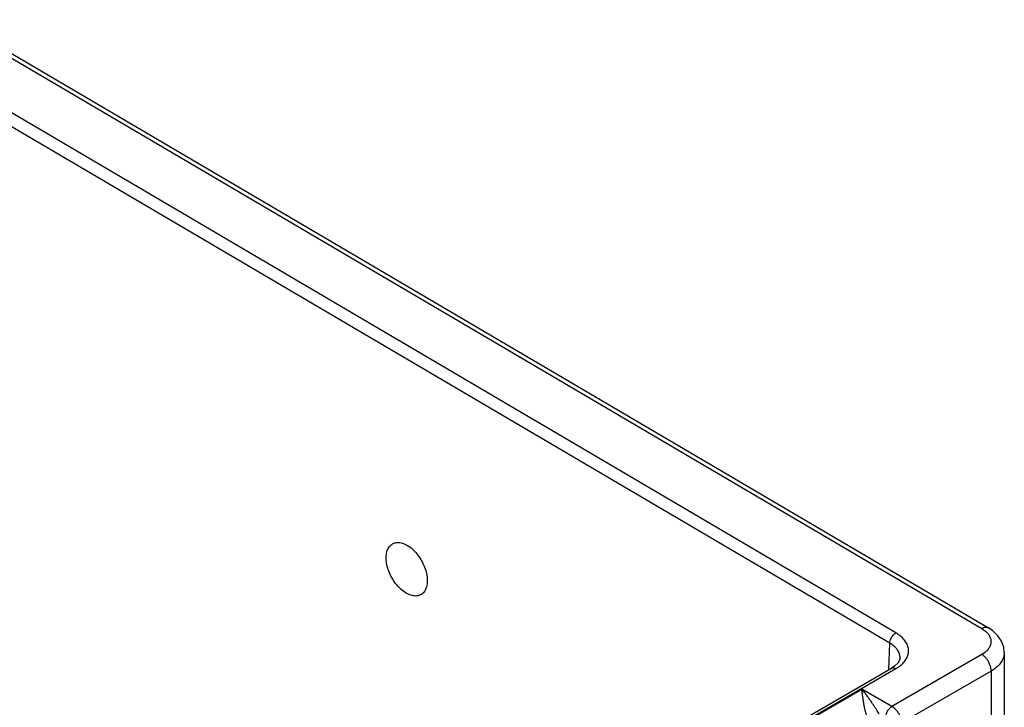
# Model space of a CAD drawing. Header units: inches. Extents: x 0 to 34, y 0 to 22.
# Tile 29 of 94: x 10.1 to 12.3, y 16.8 to 18.3. Entities that reach past the tile are written whole.
import ezdxf

# ---------------------------------------------------------------- set-up
doc = ezdxf.new("R2010")
doc.units = ezdxf.units.IN
doc.header["$LTSCALE"] = 1.87
doc.header["$MEASUREMENT"] = 0
doc.layers.get('0').update_dxf_attribs({"linetype": 'CONTINUOUS'})

msp = doc.modelspace()

# ---------------------------------------------------------------- linework, layer by layer
at = {"color": 7, "linetype": 'CONTINUOUS'}
for p, q in [((9.9489, 18.2874), (12.26, 16.9297)), ((9.9639, 18.2889), (12.275, 16.9312)), ((12.0681, 16.9202), (9.931, 18.1757)), ((12.0545, 16.8973), (9.9174, 18.1527)), ((12.0522, 16.8378), (12.0545, 16.8973)), ((12.26, 16.872), (12.0593, 16.7562)), ((12.3103, 16.8764), (12.3103, 15.545)), ((12.066, 16.8465), (12.0584, 16.8414)), ((12.0773, 16.8642), (12.0773, 16.8642)), ((6.8327, 13.8241), (12.0584, 16.8414)), ((6.8423, 13.8231), (12.0681, 16.8404)), ((12.0584, 16.8414), (12.0584, 16.8414)), ((12.281, 16.835), (12.0805, 16.7192)), ((12.281, 16.835), (12.281, 15.5038)), ((11.5128, 16.518), (11.9918, 16.7945)), ((12.0593, 16.7562), (11.9918, 16.7945))]:
    msp.add_line(p, q, dxfattribs=at)
for points in [[(12.3103, 16.8764), (12.309, 16.8881), (12.3042, 16.9014), (12.296, 16.9138), (12.2846, 16.9247), (12.275, 16.9312)], [(12.0773, 16.8642), (12.0762, 16.859), (12.0724, 16.8528), (12.066, 16.8465)]]:
    msp.add_lwpolyline(points, dxfattribs=at)
for points, knots in [([(10.9296, 17.0893), (10.9297, 17.0933), (10.9306, 17.1009), (10.9347, 17.1109), (10.9398, 17.1165), (10.943, 17.1185), (10.9436, 17.1189)], [0, 0, 0, 0, 0.354196, 0.66499, 0.942411, 1, 1, 1, 1]), ([(10.9436, 17.1189), (10.9457, 17.1201), (10.9512, 17.1221), (10.9609, 17.1221), (10.9719, 17.1186), (10.9829, 17.112), (10.9934, 17.1026), (11.003, 17.0909), (11.011, 17.0776), (11.017, 17.0635), (11.0207, 17.0493), (11.0216, 17.0398), (11.0215, 17.0353)], [0, 0, 0, 0, 0.056059, 0.132048, 0.219149, 0.317256, 0.426911, 0.54309, 0.663607, 0.782215, 0.895854, 1, 1, 1, 1]), ([(11.0075, 17.0057), (11.0053, 17.0045), (10.9998, 17.0024), (10.9901, 17.0024), (10.9792, 17.0059), (10.9682, 17.0126), (10.9576, 17.022), (10.9481, 17.0337), (10.9401, 17.0469), (10.934, 17.0611), (10.9303, 17.0753), (10.9295, 17.0847), (10.9296, 17.0893)], [0, 0, 0, 0, 0.056059, 0.132048, 0.219149, 0.317256, 0.426911, 0.54309, 0.663607, 0.782215, 0.895854, 1, 1, 1, 1]), ([(11.0215, 17.0353), (11.0214, 17.0313), (11.0205, 17.0237), (11.0164, 17.0136), (11.0113, 17.0081), (11.008, 17.006), (11.0075, 17.0057)], [0, 0, 0, 0, 0.354196, 0.66499, 0.942411, 1, 1, 1, 1]), ([(12.0545, 16.8973), (12.0545, 16.899), (12.0551, 16.9026), (12.0571, 16.9079), (12.06, 16.9129), (12.0637, 16.9171), (12.0666, 16.9194), (12.0681, 16.9202)], [0, 0, 0, 0, 0.187551, 0.393994, 0.607053, 0.813121, 1, 1, 1, 1]), ([(12.0681, 16.8404), (12.0718, 16.8425), (12.0788, 16.8472), (12.0874, 16.8557), (12.0935, 16.8651), (12.0966, 16.8751), (12.0966, 16.8853), (12.0935, 16.8953), (12.0874, 16.9048), (12.0788, 16.9133), (12.0718, 16.918), (12.0681, 16.9202)], [0, 0, 0, 0, 0.126711, 0.244328, 0.351803, 0.451065, 0.547081, 0.64666, 0.754654, 0.872827, 1, 1, 1, 1]), ([(12.275, 16.9312), (12.2749, 16.9312), (12.2735, 16.932), (12.2703, 16.9329), (12.265, 16.9322), (12.2617, 16.9307), (12.26, 16.9297)], [0, 0, 0, 0, 0.014228, 0.301821, 0.624803, 1, 1, 1, 1]), ([(12.26, 16.9297), (12.2627, 16.9281), (12.2654, 16.9263), (12.2678, 16.9242), (12.2679, 16.9242)], [0, 0, 0, 0, 0.989646, 1, 1, 1, 1]), ([(12.2679, 16.9242), (12.2701, 16.9223), (12.274, 16.9184), (12.2783, 16.9117), (12.2805, 16.9045), (12.2805, 16.8971), (12.2783, 16.8899), (12.274, 16.8832), (12.2677, 16.877), (12.2627, 16.8736), (12.26, 16.872)], [0, 0, 0, 0, 0.133694, 0.256612, 0.37065, 0.481355, 0.595093, 0.717483, 0.852086, 1, 1, 1, 1]), ([(12.0773, 16.8642), (12.0774, 16.8658), (12.0771, 16.8702), (12.0749, 16.8773), (12.0701, 16.8849), (12.0631, 16.8917), (12.0575, 16.8955), (12.0545, 16.8973)], [0, 0, 0, 0, 0.116887, 0.310964, 0.521309, 0.751489, 1, 1, 1, 1]), ([(12.281, 16.835), (12.281, 16.8372), (12.2805, 16.842), (12.2784, 16.8491), (12.2751, 16.8561), (12.2708, 16.8625), (12.2658, 16.868), (12.2619, 16.8709), (12.26, 16.872)], [0, 0, 0, 0, 0.153289, 0.321636, 0.498343, 0.675457, 0.84497, 1, 1, 1, 1]), ([(12.3103, 16.8764), (12.3103, 16.8747), (12.3099, 16.8694), (12.3072, 16.8608), (12.301, 16.851), (12.2921, 16.8422), (12.2849, 16.8373), (12.281, 16.835)], [0, 0, 0, 0, 0.0966, 0.294968, 0.508177, 0.742311, 1, 1, 1, 1]), ([(12.0584, 16.8414), (12.059, 16.8417), (12.0608, 16.8424), (12.0643, 16.8422), (12.0668, 16.8411), (12.0681, 16.8404)], [0, 0, 0, 0, 0.18745, 0.558429, 1, 1, 1, 1]), ([(12.0311, 16.7397), (12.0301, 16.7412), (12.0279, 16.7443), (12.0247, 16.7492), (12.0211, 16.7547), (12.0172, 16.7606), (12.0129, 16.7669), (12.0083, 16.7735), (12.0033, 16.7804), (11.9978, 16.7875), (11.9939, 16.7922), (11.9918, 16.7945)], [0, 0, 0, 0, 0.079547, 0.167797, 0.264437, 0.36941, 0.48184, 0.601083, 0.727286, 0.86048, 1, 1, 1, 1]), ([(12.0054, 16.7293), (12.0046, 16.7311), (12.0031, 16.7349), (12.0012, 16.7411), (11.9994, 16.7478), (11.9979, 16.755), (11.9965, 16.7625), (11.9952, 16.7704), (11.9941, 16.7784), (11.993, 16.7865), (11.9922, 16.7919), (11.9918, 16.7945)], [0, 0, 0, 0, 0.088372, 0.184816, 0.288638, 0.399249, 0.515027, 0.634415, 0.756381, 0.879268, 1, 1, 1, 1]), ([(12.0453, 16.7316), (12.0453, 16.7335), (12.0459, 16.7373), (12.0479, 16.7429), (12.051, 16.7483), (12.0548, 16.7528), (12.0578, 16.7553), (12.0593, 16.7562)], [0, 0, 0, 0, 0.187002, 0.393705, 0.607318, 0.813654, 1, 1, 1, 1]), ([(12.0805, 16.7192), (12.0805, 16.7211), (12.0802, 16.7252), (12.0786, 16.7312), (12.0761, 16.7373), (12.0728, 16.7431), (12.0688, 16.7484), (12.0643, 16.7528), (12.061, 16.7552), (12.0593, 16.7562)], [0, 0, 0, 0, 0.130231, 0.272168, 0.421824, 0.574274, 0.724577, 0.867951, 1, 1, 1, 1])]:
    msp.add_open_spline(points, degree=3, knots=knots, dxfattribs=at)

doc.saveas('drawing.dxf')
